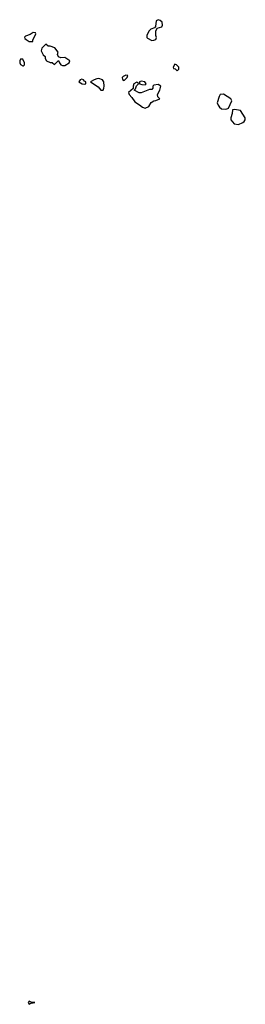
# Model space of a CAD drawing. Header units: inches. Extents: x 2789275 to 2951659, y 860290 to 1033804.
# Tile 229 of 256: x 2924962 to 2927095, y 918692 to 928019. Entities that reach past the tile are written whole.
import ezdxf

# ---------------------------------------------------------------- set-up
doc = ezdxf.new("R2010")
doc.units = ezdxf.units.IN
doc.header["$MEASUREMENT"] = 0
doc.layers.add('C9921', color=7, linetype='Continuous')
doc.layers.add('C9922', color=7, linetype='Continuous')

msp = doc.modelspace()

# ---------------------------------------------------------------- linework, layer by layer
at = {"layer": 'C9921', "color": 2, "elevation": 2}
msp.add_lwpolyline([(2925050, 918722), (2925041, 918710), (2925050, 918692), (2925070, 918702), (2925090, 918704.7), (2925106, 918710), (2925070, 918713.2)], close=True, dxfattribs=at)
at = {"layer": 'C9922', "color": 2, "elevation": 2}
for points in [[(2926270, 928019), (2926251.3, 928008.7), (2926246, 927954), (2926236.9, 927943.1), (2926202, 927930), (2926182, 927910), (2926164.7, 927870), (2926164.7, 927850), (2926170, 927844.7), (2926210, 927821), (2926230, 927824.7), (2926248.4, 927831.6), (2926255.3, 927850), (2926248, 927870), (2926248, 927910), (2926262, 927938), (2926306, 927950), (2926313.6, 927966.4), (2926310, 927994), (2926290, 928012.7)], [(2925090, 927898), (2925061, 927879), (2925016.9, 927863.1), (2925006.8, 927853.2), (2925010, 927842), (2925022, 927830), (2925050, 927811.3), (2925070, 927812), (2925086, 927814), (2925086, 927826), (2925114.6, 927885.4), (2925110, 927895.3)], [(2925210, 927786), (2925172, 927750), (2925165.4, 927725.4), (2925184.7, 927684.7), (2925202, 927670), (2925202, 927650), (2925214, 927630), (2925250, 927614), (2925270, 927614), (2925290, 927594), (2925330, 927634), (2925338, 927610), (2925350.9, 927590.9), (2925365.2, 927585.2), (2925390, 927584.9), (2925428.7, 927610), (2925435.3, 927630), (2925390, 927662), (2925350, 927658), (2925330, 927666), (2925318, 927690), (2925326, 927710), (2925292.7, 927752.7), (2925250, 927768), (2925230, 927768)], [(2924990, 927646), (2924970, 927646), (2924962, 927630), (2924962, 927610), (2924970, 927594), (2924990, 927582), (2924998, 927582), (2925006, 927590), (2925008, 927610)], [(2926430, 927598), (2926414, 927570), (2926418, 927558), (2926432.7, 927552.7), (2926450, 927534), (2926466, 927550), (2926466, 927570), (2926446, 927590)], [(2925965.4, 927494.6), (2925939.6, 927480.4), (2925932, 927470), (2925932.7, 927452.7), (2925950, 927442), (2925978, 927470), (2925986, 927490)], [(2925550, 927455.3), (2925534, 927450), (2925522, 927430), (2925554, 927410), (2925570, 927407.7), (2925586, 927410), (2925586, 927430), (2925575.3, 927435.3), (2925566, 927450)], [(2925710, 927462), (2925690, 927459), (2925664.7, 927450), (2925632, 927430), (2925703.5, 927383.5), (2925730, 927352), (2925750, 927352), (2925759, 927370), (2925762, 927390), (2925758, 927430), (2925746, 927450)], [(2926070, 927426), (2926042, 927410), (2926034, 927390), (2926034, 927366), (2925992, 927330), (2925996, 927310), (2926022, 927282), (2926050, 927241), (2926094, 927214), (2926122, 927190), (2926150, 927182), (2926182, 927198), (2926204.7, 927235.3), (2926230, 927251.3), (2926250, 927252), (2926286, 927270), (2926268.4, 927288.4), (2926266, 927310), (2926288.7, 927350), (2926295.3, 927390), (2926270, 927404), (2926230, 927398), (2926222, 927390), (2926222, 927370), (2926210, 927358), (2926190, 927358), (2926110, 927326), (2926092.7, 927327.3), (2926046, 927350), (2926056.4, 927363.6), (2926067.3, 927392.7), (2926086, 927410), (2926082, 927422)], [(2926110, 927438), (2926094, 927430), (2926094, 927410), (2926116.4, 927403.6), (2926150, 927402), (2926158, 927410), (2926146, 927430)], [(2926890, 927314), (2926858, 927310), (2926847.3, 927292.7), (2926831, 927230), (2926838.8, 927210), (2926850, 927191.3), (2926870, 927176), (2926910, 927171), (2926930, 927178), (2926938, 927182), (2926968, 927250), (2926958, 927270)], [(2926992, 927168), (2926974, 927166), (2926970.9, 927129.1), (2926958, 927090), (2926958, 927070), (2926990, 927031.3), (2927030, 927024.7), (2927073.6, 927046.4), (2927084, 927056), (2927095.3, 927070), (2927095.3, 927090), (2927050, 927158)]]:
    msp.add_lwpolyline(points, close=True, dxfattribs=at)

doc.saveas('drawing.dxf')
